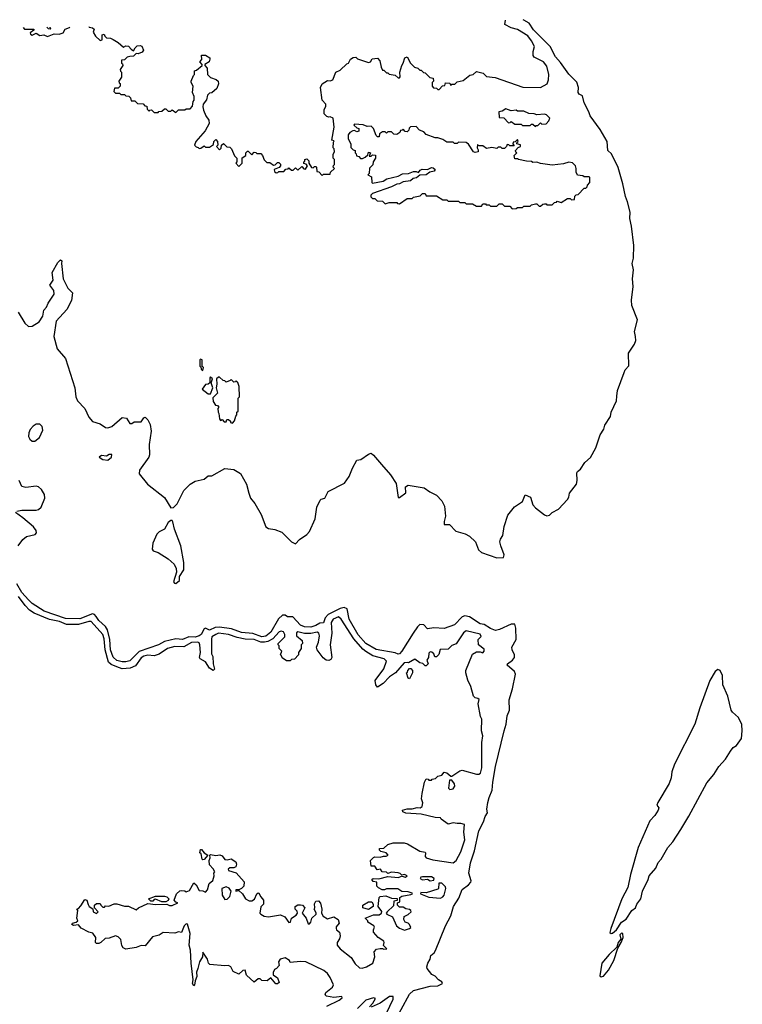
# Model space of a CAD drawing. Extents: x 2528690 to 2677062, y 911844 to 1023253.
# Tile 104 of 145: x 2604098 to 2609727, y 1015584 to 1023253. Entities that reach past the tile are written whole.
import ezdxf

# ---------------------------------------------------------------- set-up
doc = ezdxf.new("R2010")
doc.units = 0

msp = doc.modelspace()

# ---------------------------------------------------------------- linework, layer by layer
at = {"layer": '0CON10XD'}
for points in [[(2604085, 1020975.8), (2604138.3, 1020888.3), (2604165, 1020864), (2604195, 1020866.7), (2604249, 1020901), (2604277.7, 1020945), (2604285, 1020990.4), (2604306.4, 1021013.6), (2604318.4, 1021045), (2604365.2, 1021115), (2604363.4, 1021143.4), (2604333.3, 1021185), (2604358.2, 1021225), (2604351.6, 1021285), (2604395, 1021361.1), (2604415, 1021381.9), (2604426.7, 1021375), (2604423.5, 1021355), (2604435.4, 1021235.4), (2604472.7, 1021162.7), (2604508, 1021125), (2604501.2, 1021065), (2604465, 1020996.4), (2604382.2, 1020905), (2604364, 1020785), (2604390.1, 1020690.1), (2604453.8, 1020613.8), (2604526.4, 1020385), (2604534.7, 1020315), (2604547.5, 1020285), (2604604.5, 1020225), (2604636.1, 1020156.1), (2604665, 1020122.9), (2604723.8, 1020105), (2604765, 1020075.7), (2604785, 1020073.1), (2604815, 1020084.4), (2604895, 1020155.7), (2604928.8, 1020148.8), (2604955, 1020107.5), (2604971.7, 1020108.3), (2604988.3, 1020121.7), (2605045, 1020120), (2605065, 1020152.5), (2605075, 1020157.5), (2605095, 1020136.7), (2605115, 1020100), (2605122.1, 1020047.9), (2605105.7, 1019945), (2605110, 1019865), (2605102.5, 1019845), (2605030.8, 1019745), (2605028.2, 1019715), (2605094.4, 1019634.4), (2605225, 1019531.3), (2605275, 1019451.1), (2605295, 1019453.6), (2605325, 1019481.1), (2605377, 1019585), (2605425, 1019635.7), (2605465, 1019657.5), (2605535.3, 1019674.7), (2605565, 1019700), (2605595, 1019700.8), (2605695, 1019756.6), (2605765, 1019750.4), (2605817.4, 1019717.4), (2605865.4, 1019635.4), (2605881.3, 1019565), (2605895.9, 1019525), (2605929.1, 1019485), (2605978, 1019398), (2606015, 1019302.3), (2606035, 1019289), (2606085, 1019281.1), (2606140.8, 1019260.8), (2606215, 1019187.1), (2606245, 1019171.2), (2606277.5, 1019205), (2606335, 1019243.3), (2606355, 1019267.5), (2606398.2, 1019365), (2606412.7, 1019455), (2606438.7, 1019511.3), (2606445, 1019518.5), (2606475, 1019526.7), (2606501.5, 1019578.5), (2606627.7, 1019642.3), (2606664.2, 1019695), (2606689.1, 1019760.9), (2606725, 1019821.2), (2606755, 1019827.5), (2606815, 1019869.2), (2606835, 1019876.8), (2606855, 1019862.3), (2606915, 1019788.7), (2606985, 1019708.8), (2607029.3, 1019639.3), (2607045, 1019532.5), (2607055, 1019531.2), (2607105, 1019568.8), (2607103.5, 1019615), (2607125, 1019628.1), (2607247.5, 1019607.5), (2607292.2, 1019575), (2607345, 1019548.9), (2607386.8, 1019506.8), (2607407.8, 1019465), (2607414.3, 1019385), (2607404, 1019344), (2607405, 1019322), (2607445, 1019322.2), (2607495, 1019270.4), (2607569.1, 1019249.1), (2607600.3, 1019230.3), (2607648, 1019185), (2607672.8, 1019125), (2607694.2, 1019104.2), (2607815, 1019062.6), (2607865.7, 1019065), (2607870.5, 1019085), (2607844.7, 1019155), (2607839.1, 1019185), (2607842.6, 1019207.4), (2607861.4, 1019235), (2607870.8, 1019305), (2607899.5, 1019395), (2607951.9, 1019458.1), (2608015, 1019501.4), (2608035, 1019553.3), (2608077.5, 1019535), (2608096.2, 1019475), (2608115, 1019450.5), (2608185, 1019395.8), (2608205, 1019388), (2608225, 1019393.3), (2608246.4, 1019413.6), (2608295, 1019440), (2608363.8, 1019515), (2608376.2, 1019535), (2608380, 1019565), (2608436, 1019635), (2608440.8, 1019665), (2608437, 1019723), (2608442.5, 1019735), (2608465, 1019752.5), (2608500, 1019805), (2608545, 1019842.5), (2608585, 1019917.5), (2608619.3, 1020020.7), (2608648, 1020065), (2608655.8, 1020094.2), (2608698.8, 1020161.2), (2608706, 1020195), (2608745.8, 1020284.2), (2608749.5, 1020320.5), (2608754.5, 1020365), (2608806, 1020505), (2608815, 1020526.7), (2608841.7, 1020558.3), (2608840.6, 1020655), (2608886.2, 1020725), (2608896.1, 1020753.9), (2608896, 1020785), (2608886.2, 1020825), (2608909.2, 1020915), (2608866.9, 1021026.9), (2608862.4, 1021067.6), (2608876.6, 1021175), (2608871.1, 1021235), (2608878, 1021305), (2608870, 1021355), (2608879.6, 1021395), (2608881.8, 1021495), (2608864.1, 1021645), (2608850.8, 1021705), (2608853.6, 1021755), (2608833.7, 1021835), (2608815.8, 1021875), (2608796.9, 1021975), (2608760.9, 1022100.9), (2608708, 1022208), (2608680, 1022235), (2608673.8, 1022305), (2608618.2, 1022398.2), (2608541.4, 1022505), (2608532.2, 1022535), (2608494.7, 1022605), (2608480.6, 1022660.6), (2608455, 1022673.1), (2608447.5, 1022685), (2608450, 1022725), (2608437.3, 1022767.3), (2608375, 1022830), (2608310.7, 1022920.7), (2608270.9, 1022965), (2608231.1, 1023045), (2608100.5, 1023175), (2608067.5, 1023225), (2608025, 1023248.2), (2608020, 1023253.1)], [(2604636, 1023200.6), (2604640, 1023195), (2604665, 1023190), (2604678.3, 1023178.3), (2604670, 1023155), (2604687.5, 1023125), (2604725, 1023090), (2604740, 1023095), (2604740, 1023135), (2604755, 1023140), (2604760, 1023125), (2604773, 1023113), (2604805, 1023110), (2604825, 1023100), (2604865, 1023076.7), (2604905, 1023040), (2604925, 1023050), (2604945, 1023046.2), (2604965, 1023022.5), (2604985, 1023010), (2604997.5, 1023035), (2605011.7, 1023048.3), (2605035, 1023053.3), (2605048, 1023048), (2605062.5, 1023015), (2605050.7, 1022999.3), (2605021.7, 1022988.3), (2605005, 1022990), (2604985, 1022970), (2604955, 1022967.5), (2604935, 1022960), (2604915, 1022940), (2604891.7, 1022938.3), (2604890, 1022915), (2604898.3, 1022908.3), (2604900, 1022895), (2604880, 1022865), (2604881.7, 1022851.7), (2604890, 1022845), (2604890, 1022805), (2604870, 1022775), (2604871.7, 1022761.7), (2604880, 1022755), (2604880, 1022735), (2604865, 1022720), (2604835, 1022720), (2604830, 1022695), (2604845, 1022680), (2604875, 1022680), (2604885, 1022670), (2604915, 1022670), (2604925, 1022660), (2604948.3, 1022658.3), (2604960, 1022645), (2604965, 1022620), (2604995, 1022620), (2605015, 1022600), (2605058.3, 1022598.3), (2605071.7, 1022581.7), (2605088.3, 1022578.3), (2605090, 1022555), (2605105, 1022540), (2605111.7, 1022548.3), (2605125, 1022550), (2605145, 1022530), (2605175, 1022530), (2605181.7, 1022538.3), (2605205, 1022540), (2605225, 1022560), (2605235, 1022560), (2605255, 1022540), (2605275, 1022540), (2605285, 1022550), (2605315, 1022530), (2605335, 1022550), (2605385, 1022550), (2605395, 1022560), (2605425, 1022560), (2605445, 1022580), (2605450, 1022615), (2605457.5, 1022625), (2605457.5, 1022655), (2605442.5, 1022685), (2605450, 1022735), (2605433, 1022763), (2605432.5, 1022775), (2605451.7, 1022818.3), (2605460, 1022825), (2605460, 1022855), (2605475, 1022860), (2605520, 1022895), (2605520, 1022905), (2605500, 1022925), (2605517, 1022943), (2605515, 1022977.5), (2605545, 1022976.2), (2605577.5, 1022955), (2605580, 1022945), (2605572.5, 1022925), (2605540, 1022905), (2605540, 1022895), (2605556.7, 1022875), (2605560, 1022825), (2605583.9, 1022803.9), (2605627.1, 1022787.1), (2605643.8, 1022773.8), (2605646.4, 1022753.6), (2605633.6, 1022716.4), (2605595, 1022682.5), (2605575, 1022680), (2605560, 1022665), (2605551.7, 1022628.3), (2605527.5, 1022595), (2605523.3, 1022575), (2605528.3, 1022548.3), (2605547.5, 1022505), (2605571.7, 1022471.7), (2605572.5, 1022445), (2605543.6, 1022386.4), (2605470, 1022305), (2605460, 1022275), (2605471.7, 1022261.7), (2605488.3, 1022258.3), (2605495, 1022250), (2605508.3, 1022251.7), (2605535, 1022270), (2605545, 1022260), (2605575, 1022260), (2605608.3, 1022281.7), (2605610, 1022305), (2605625, 1022320), (2605637.5, 1022305), (2605640, 1022275), (2605630, 1022265), (2605655, 1022240), (2605667, 1022253), (2605670, 1022275), (2605685, 1022290), (2605711.7, 1022261.7), (2605735, 1022260), (2605748.3, 1022248.3), (2605771.7, 1022191.7), (2605790, 1022175), (2605790, 1022145), (2605780, 1022135), (2605805, 1022110), (2605830, 1022135), (2605831.7, 1022178.3), (2605860, 1022195), (2605860, 1022215), (2605871.7, 1022228.3), (2605878.3, 1022228.3), (2605905, 1022200), (2605925, 1022220), (2605938.3, 1022218.3), (2605945, 1022210), (2605975, 1022210), (2605990, 1022195), (2606001.7, 1022161.7), (2606021.7, 1022141.7), (2606045, 1022140), (2606075, 1022120), (2606088.3, 1022121.7), (2606105, 1022140), (2606115, 1022140), (2606128.3, 1022128.3), (2606130, 1022115), (2606118.3, 1022101.7), (2606080, 1022085), (2606081.7, 1022071.7), (2606095, 1022060), (2606108.3, 1022061.7), (2606115, 1022070), (2606155, 1022070), (2606171.7, 1022088.3), (2606188.3, 1022091.7), (2606195, 1022100), (2606215, 1022080), (2606228.3, 1022081.7), (2606245, 1022100), (2606265, 1022080), (2606295, 1022110), (2606311.7, 1022091.7), (2606325, 1022090), (2606340, 1022115), (2606328.3, 1022128.3), (2606311.7, 1022131.7), (2606310, 1022145), (2606318.3, 1022151.7), (2606320, 1022165), (2606335, 1022170), (2606350, 1022155), (2606350, 1022135), (2606371.7, 1022101.7), (2606385, 1022100), (2606395, 1022110), (2606405, 1022110), (2606410, 1022105), (2606411.7, 1022071.7), (2606428.3, 1022068.3), (2606455, 1022040), (2606465, 1022050), (2606515, 1022050), (2606520, 1022065), (2606550, 1022095), (2606540, 1022105), (2606541.7, 1022118.3), (2606550, 1022125), (2606550, 1022165), (2606540, 1022175), (2606540, 1022205), (2606550, 1022225), (2606547, 1022247), (2606540, 1022255), (2606541.7, 1022298.3), (2606548.3, 1022308.3), (2606530, 1022315), (2606547.5, 1022415), (2606540, 1022485), (2606516.7, 1022496.7), (2606505, 1022493.3), (2606489.3, 1022499.3), (2606470.5, 1022520.5), (2606468.3, 1022551.7), (2606481.7, 1022578.3), (2606482.5, 1022595), (2606453.3, 1022625), (2606440, 1022725), (2606455, 1022752.5), (2606495, 1022780), (2606515, 1022777.5), (2606536.4, 1022783.6), (2606560, 1022845), (2606595, 1022860), (2606645, 1022910), (2606660, 1022915), (2606673.6, 1022946.4), (2606695, 1022957.5), (2606715, 1022960), (2606728.3, 1022948.3), (2606815, 1022920), (2606830, 1022925), (2606843, 1022947), (2606885, 1022952.5), (2606903.6, 1022933.6), (2606913, 1022883), (2606925, 1022860), (2606935, 1022860), (2606955, 1022840), (2606965, 1022840), (2606975, 1022830), (2607021.7, 1022821.7), (2607045, 1022800), (2607055, 1022800), (2607061.7, 1022808.3), (2607060, 1022845), (2607073.3, 1022895), (2607085.9, 1022914.1), (2607097.5, 1022955), (2607115, 1022962.5), (2607142.5, 1022915), (2607173.6, 1022883.6), (2607200, 1022875), (2607215, 1022860), (2607225, 1022860), (2607243, 1022843), (2607255, 1022840), (2607291.7, 1022801.7), (2607318.3, 1022798.3), (2607320, 1022775), (2607310, 1022765), (2607310, 1022735), (2607321.7, 1022721.7), (2607345, 1022720), (2607355, 1022710), (2607365, 1022710), (2607391.7, 1022738.3), (2607408.3, 1022741.7), (2607415, 1022760), (2607448.3, 1022758.3), (2607455, 1022740), (2607465, 1022750), (2607488.3, 1022751.7), (2607505, 1022770), (2607551.7, 1022778.3), (2607605, 1022820), (2607630, 1022825), (2607655, 1022850), (2607707, 1022837), (2607735, 1022810), (2607801.7, 1022801.7), (2608016.4, 1022726.4), (2608155, 1022723.8), (2608206.4, 1022753.6), (2608217.5, 1022785), (2608220, 1022825), (2608205, 1022890), (2608177.5, 1022925), (2608105, 1022960), (2608097.5, 1022975), (2608097.5, 1023005), (2608107, 1023043), (2608085, 1023088.5), (2608055, 1023126.3), (2607975, 1023177.3), (2607925, 1023189.6), (2607876.5, 1023215), (2607882.3, 1023250.4)], [(2604125, 1023192.8), (2604135, 1023180), (2604208.3, 1023178.3), (2604208.3, 1023171.7), (2604178.3, 1023151.7), (2604180.7, 1023140.7), (2604195, 1023132.5), (2604225, 1023147.5), (2604255, 1023131.2), (2604286.1, 1023136.1), (2604315, 1023122.5), (2604367, 1023143), (2604405, 1023140), (2604435, 1023150), (2604451.7, 1023178.3), (2604486.7, 1023193.3), (2604489.2, 1023198.4)], [(2604331.1, 1023196), (2604331.7, 1023191.7), (2604340, 1023185), (2604335, 1023180), (2604321.7, 1023181.7), (2604307.7, 1023195.6)], [(2608115, 1022420), (2608121.7, 1022428.3), (2608135, 1022430), (2608155, 1022450), (2608165, 1022440), (2608198.3, 1022441.7), (2608220, 1022465), (2608227.5, 1022485), (2608201.7, 1022511.7), (2608185, 1022516.7), (2608125, 1022512.5), (2608105, 1022520), (2608065, 1022522.5), (2608025, 1022540), (2607975, 1022540), (2607965, 1022547.5), (2607925, 1022542.5), (2607885, 1022557.5), (2607855, 1022540), (2607830, 1022535), (2607831.7, 1022491.7), (2607868.3, 1022488.3), (2607905, 1022450), (2607918.3, 1022451.7), (2607925, 1022460), (2607955, 1022440), (2608005, 1022440), (2608015, 1022430), (2608075, 1022430), (2608085, 1022440), (2608095, 1022440), (2608115, 1022420)], [(2607935, 1021780), (2607965, 1021782.5), (2607975, 1021790), (2608015, 1021790), (2608025, 1021800), (2608075, 1021800), (2608085, 1021810), (2608115, 1021820), (2608125, 1021820), (2608145, 1021800), (2608155, 1021800), (2608173, 1021817), (2608185, 1021820), (2608198.3, 1021818.3), (2608205, 1021810), (2608245, 1021810), (2608265, 1021830), (2608278.3, 1021831.7), (2608285, 1021840), (2608315, 1021830), (2608365, 1021860), (2608385, 1021860), (2608395, 1021850), (2608418.3, 1021851.7), (2608421.7, 1021878.3), (2608431.7, 1021888.3), (2608448.3, 1021891.7), (2608495, 1021940), (2608508.3, 1021941.7), (2608518.3, 1021951.7), (2608520, 1021965), (2608540, 1021985), (2608540, 1022025), (2608535, 1022030), (2608495, 1022030), (2608485, 1022037.5), (2608441.7, 1022041.7), (2608432.5, 1022065), (2608433.3, 1022095), (2608426.7, 1022115), (2608405, 1022137.5), (2608375, 1022142.5), (2608335, 1022130), (2608245, 1022120), (2608155, 1022132.5), (2608125, 1022142.5), (2608095, 1022140), (2608085, 1022147.5), (2608045, 1022150), (2607983, 1022163), (2607975, 1022170), (2607955, 1022170), (2607950, 1022195), (2607970, 1022215), (2607961.7, 1022221.7), (2607960, 1022235), (2607981.7, 1022258.3), (2608000, 1022265), (2607998.3, 1022278.3), (2607970, 1022285), (2607971.7, 1022298.3), (2607980, 1022305), (2607975, 1022320), (2607958.3, 1022301.7), (2607941.7, 1022298.3), (2607940, 1022285), (2607948.3, 1022271.7), (2607915, 1022270), (2607908.3, 1022278.3), (2607895, 1022280), (2607890, 1022265), (2607875, 1022250), (2607855, 1022250), (2607845, 1022260), (2607825, 1022260), (2607815, 1022250), (2607775, 1022257.5), (2607735, 1022250), (2607705, 1022270), (2607675, 1022270), (2607665, 1022280), (2607660, 1022255), (2607670, 1022240), (2607668.8, 1022225), (2607645, 1022218.6), (2607632, 1022225), (2607595, 1022282.5), (2607575, 1022296.7), (2607515, 1022300), (2607505, 1022290), (2607485, 1022290), (2607475, 1022300), (2607425, 1022300), (2607395, 1022320), (2607355, 1022332.5), (2607335, 1022332.5), (2607265, 1022360), (2607245, 1022380), (2607211.7, 1022391.7), (2607185, 1022420), (2607141.7, 1022418.3), (2607131.7, 1022408.3), (2607128.3, 1022391.7), (2607115, 1022380), (2607101.7, 1022381.7), (2607085, 1022400), (2607078.3, 1022391.7), (2607065, 1022390), (2607060, 1022375), (2607035, 1022360), (2607011.7, 1022361.7), (2606995, 1022380), (2606965, 1022380), (2606955, 1022370), (2606945, 1022380), (2606925, 1022380), (2606900, 1022365), (2606898.3, 1022341.7), (2606885, 1022340), (2606875, 1022350), (2606853.3, 1022405), (2606835, 1022422.5), (2606805, 1022420), (2606773, 1022433), (2606705, 1022440), (2606701.7, 1022431.7), (2606725, 1022410), (2606740, 1022405), (2606740, 1022385), (2606725, 1022380), (2606705, 1022390), (2606693, 1022387), (2606670, 1022375), (2606657.5, 1022355), (2606657.5, 1022325), (2606677, 1022287), (2606678.3, 1022258.3), (2606695, 1022240), (2606710, 1022235), (2606710, 1022215), (2606718.3, 1022208.3), (2606721.7, 1022191.7), (2606738.3, 1022188.3), (2606753, 1022173), (2606767, 1022173), (2606788.3, 1022181.7), (2606808.3, 1022201.7), (2606815, 1022220), (2606830, 1022215), (2606820, 1022190), (2606835, 1022190), (2606845, 1022200), (2606868.3, 1022198.3), (2606870, 1022175), (2606850, 1022145), (2606848.3, 1022121.7), (2606823, 1022097), (2606820, 1022055), (2606810, 1022045), (2606838.3, 1022028.3), (2606840, 1021985), (2606845, 1021980), (2606930, 1021995), (2606956.7, 1022013.3), (2607045.8, 1022034.2), (2607078.8, 1022051.2), (2607126, 1022054), (2607165, 1022070.8), (2607185, 1022070.8), (2607205, 1022062.5), (2607218.3, 1022081.7), (2607231.9, 1022088.1), (2607275, 1022086.2), (2607305, 1022103.1), (2607319.6, 1022099.6), (2607333.8, 1022085), (2607327.5, 1022072.5), (2607293.3, 1022066.7), (2607264.1, 1022045.9), (2607215, 1022042.5), (2607188.8, 1022021.2), (2607163, 1022017), (2607141.7, 1021998.3), (2607085, 1021990), (2607056.4, 1021973.6), (2607035, 1021972.5), (2606995, 1021952.5), (2606845, 1021900), (2606833, 1021887), (2606833, 1021873), (2606845, 1021860), (2606865, 1021860), (2606881.7, 1021841.7), (2606925, 1021840), (2606945, 1021820), (2606975, 1021830), (2607035, 1021830), (2607041.7, 1021821.7), (2607055, 1021820), (2607115, 1021860), (2607155, 1021860), (2607165, 1021870), (2607218.3, 1021881.7), (2607235, 1021900), (2607255, 1021900), (2607265, 1021880), (2607345, 1021880), (2607395, 1021850), (2607425, 1021850), (2607435, 1021840), (2607515, 1021840), (2607525, 1021830), (2607565, 1021830), (2607575, 1021820), (2607625, 1021820), (2607655, 1021800), (2607695, 1021800), (2607705, 1021820), (2607725, 1021820), (2607731.7, 1021811.7), (2607755, 1021810), (2607765, 1021800), (2607815, 1021800), (2607831.7, 1021818.3), (2607855, 1021820), (2607875, 1021800), (2607915, 1021800), (2607935, 1021780)], [(2605525, 1020520), (2605530, 1020545), (2605520, 1020555), (2605520, 1020605), (2605505, 1020610), (2605500, 1020605), (2605500, 1020555), (2605508.3, 1020548.3), (2605511.7, 1020531.7), (2605525, 1020520)], [(2605585, 1020340), (2605602.5, 1020385), (2605590, 1020425), (2605600, 1020455), (2605585, 1020470), (2605580, 1020465), (2605580, 1020425), (2605567, 1020413), (2605545, 1020412.5), (2605520, 1020375), (2605565, 1020340), (2605585, 1020340)], [(2605755, 1020110), (2605771.7, 1020128.3), (2605780, 1020165), (2605790, 1020175), (2605790, 1020195), (2605800, 1020205), (2605800, 1020305), (2605810, 1020315), (2605807, 1020397), (2605797, 1020427), (2605785, 1020440), (2605778.3, 1020431.7), (2605765, 1020430), (2605745, 1020450), (2605738.3, 1020441.7), (2605705, 1020430), (2605695, 1020440), (2605681.7, 1020441.7), (2605655, 1020470), (2605645, 1020470), (2605630, 1020455), (2605633.3, 1020415), (2605627.5, 1020385), (2605637.5, 1020345), (2605603, 1020307), (2605605, 1020280), (2605621.7, 1020251.7), (2605638.3, 1020248.3), (2605650, 1020235), (2605640, 1020225), (2605643, 1020197), (2605650, 1020185), (2605653, 1020143), (2605661.7, 1020131.7), (2605675, 1020140), (2605691.7, 1020121.7), (2605705, 1020120), (2605711.7, 1020138.3), (2605725, 1020140), (2605740, 1020125), (2605740, 1020115), (2605755, 1020110)], [(2604215, 1019971.3), (2604250.6, 1019999.4), (2604277.3, 1020055), (2604273.3, 1020083.3), (2604255, 1020101.4), (2604225, 1020101.4), (2604201.9, 1020088.1), (2604180, 1020060), (2604169.4, 1020035), (2604167.3, 1020007.3), (2604176.2, 1019986.2), (2604195, 1019971.5), (2604215, 1019971.3)], [(2604785, 1019822.5), (2604813.3, 1019845), (2604815, 1019866.7), (2604795, 1019866.2), (2604775, 1019853.3), (2604735, 1019857.5), (2604717.5, 1019845), (2604745, 1019826.2), (2604785, 1019822.5)], [(2604075, 1019425.4), (2604115, 1019431.8), (2604225, 1019432.5), (2604245, 1019437.8), (2604265.4, 1019455), (2604292.3, 1019525), (2604291.8, 1019555), (2604268, 1019595), (2604245, 1019614.7), (2604225, 1019620.4), (2604145, 1019610), (2604115, 1019616.7), (2604092.5, 1019665)], [(2604085.7, 1019155), (2604123, 1019205), (2604151.8, 1019228.2), (2604217.1, 1019242.9), (2604227.9, 1019255), (2604224.8, 1019275), (2604205, 1019301.8), (2604123, 1019373), (2604064.3, 1019415)], [(2605315, 1018862.9), (2605341.4, 1018885), (2605343.3, 1018915), (2605375, 1018967.5), (2605376.7, 1019025), (2605352.7, 1019155), (2605302.5, 1019285), (2605291.7, 1019341.7), (2605285, 1019351.4), (2605275, 1019351.8), (2605255, 1019335.6), (2605225, 1019285.4), (2605185, 1019262.9), (2605165.9, 1019245), (2605134, 1019175), (2605129.5, 1019129.5), (2605136.9, 1019116.9), (2605175, 1019102.2), (2605255, 1019053.4), (2605301.4, 1019011.4), (2605317.5, 1018977.5), (2605320.3, 1018949.7), (2605295.8, 1018875), (2605303.4, 1018863.4), (2605315, 1018862.9)], [(2607895, 1017830), (2607911.9, 1017875), (2607911.5, 1017955), (2607937.6, 1018042.4), (2607960, 1018155), (2607952.2, 1018175), (2607895.6, 1018225), (2607898.1, 1018235), (2607937.5, 1018265), (2607952.7, 1018285), (2607952.1, 1018305), (2607934.5, 1018344.5), (2607932.6, 1018365), (2607964.7, 1018425.3), (2607962.7, 1018515), (2607953.9, 1018543.9), (2607925, 1018544.5), (2607835, 1018503.2), (2607805, 1018496.6), (2607765, 1018511), (2607715, 1018541.1), (2607685, 1018547), (2607602.3, 1018602.3), (2607565, 1018610.3), (2607545, 1018601.9), (2607485, 1018540.6), (2607405, 1018511.7), (2607323.7, 1018516.3), (2607275, 1018508.5), (2607245, 1018540), (2607215, 1018541.5), (2607195.4, 1018524.6), (2607163.7, 1018475), (2607075, 1018333.9), (2607055, 1018314), (2607045, 1018310.6), (2607022.2, 1018322.2), (2606875, 1018346.8), (2606795, 1018394.6), (2606735, 1018462.4), (2606665.1, 1018585), (2606649.1, 1018665), (2606625, 1018674.6), (2606595, 1018667.1), (2606501.1, 1018618.9), (2606478, 1018595), (2606464.2, 1018555.8), (2606435, 1018553.5), (2606405, 1018534.7), (2606365, 1018520.6), (2606316.7, 1018525), (2606285, 1018535.9), (2606225, 1018602.7), (2606185, 1018602.2), (2606164.6, 1018614.6), (2606145, 1018615.2), (2606113.1, 1018586.9), (2606055, 1018483.1), (2606015, 1018451.1), (2605985, 1018447.1), (2605912.8, 1018472.8), (2605825, 1018478.9), (2605747.8, 1018507.8), (2605655, 1018522), (2605621.3, 1018518.7), (2605575, 1018497.5), (2605545, 1018512.5), (2605535, 1018508.6), (2605510.9, 1018465), (2605495.4, 1018455), (2605465, 1018444.7), (2605415, 1018446.9), (2605365, 1018426.1), (2605315, 1018429.6), (2605225, 1018410.6), (2605178, 1018385), (2605027.8, 1018332.2), (2604955, 1018258.9), (2604925, 1018250.9), (2604895, 1018251.9), (2604855, 1018262), (2604825, 1018286.9), (2604804.1, 1018345), (2604798.8, 1018425), (2604780.8, 1018500.8), (2604765, 1018527), (2604715, 1018572.4), (2604694.1, 1018605), (2604681.3, 1018621.3), (2604665, 1018626.6), (2604565.7, 1018585.7), (2604455, 1018590.2), (2604287.3, 1018645), (2604195, 1018706.1), (2604165, 1018733.7), (2604115, 1018790.6), (2604075, 1018858.4)], [(2604631.7, 1016361.7), (2604640, 1016345), (2604668.3, 1016328.3), (2604670, 1016305), (2604695, 1016292.5), (2604710, 1016305), (2604680, 1016335), (2604680, 1016355), (2604695, 1016370), (2604725, 1016370), (2604730, 1016355), (2604745, 1016340), (2604758.3, 1016341.7), (2604765, 1016350), (2604791.7, 1016348.3), (2604833.6, 1016366.4), (2604853, 1016367), (2604915, 1016347.5), (2604945, 1016347.5), (2605005, 1016320), (2605023.9, 1016336.1), (2605095, 1016370), (2605155, 1016361.2), (2605245, 1016363.3), (2605265, 1016353.8), (2605285, 1016353.8), (2605330, 1016375), (2605315, 1016380), (2605300, 1016395), (2605320, 1016445), (2605345, 1016467.5), (2605358.3, 1016471.7), (2605385, 1016467.5), (2605395, 1016460), (2605420.7, 1016469.3), (2605455, 1016530), (2605472.5, 1016515), (2605495, 1016470), (2605525, 1016467.5), (2605545, 1016457.5), (2605561.2, 1016475), (2605573.3, 1016525), (2605601.7, 1016548.3), (2605612.5, 1016585), (2605610, 1016605), (2605617.5, 1016615), (2605605, 1016640), (2605575, 1016670), (2605573.3, 1016705), (2605582, 1016725), (2605577.5, 1016745), (2605585, 1016750), (2605625, 1016742.5), (2605657, 1016747), (2605675, 1016740), (2605695, 1016712.5), (2605715, 1016710), (2605745, 1016717.5), (2605780, 1016695), (2605787.5, 1016675), (2605782.5, 1016655), (2605765, 1016646.7), (2605734, 1016646), (2605722.7, 1016637.3), (2605724, 1016625), (2605785, 1016608.8), (2605847, 1016537), (2605842.5, 1016505), (2605825, 1016486.7), (2605805, 1016476.2), (2605780, 1016475), (2605780, 1016465), (2605805, 1016470), (2605833.3, 1016445), (2605857.5, 1016405), (2605885, 1016391.2), (2605905, 1016391.2), (2605927.7, 1016402.3), (2605944, 1016445), (2605955, 1016453.3), (2605960.7, 1016450.7), (2605975, 1016420), (2605997.5, 1016395), (2605997.5, 1016365), (2605977, 1016343), (2605969.2, 1016295), (2605976, 1016285), (2606001.5, 1016271.5), (2606035.7, 1016264.3), (2606129.7, 1016279.7), (2606162.5, 1016265), (2606195, 1016220), (2606207.5, 1016225), (2606214.1, 1016255.9), (2606251.7, 1016278.3), (2606262, 1016295), (2606258.3, 1016308.3), (2606242.5, 1016325), (2606243, 1016347), (2606265, 1016360), (2606285, 1016360), (2606300, 1016355), (2606320, 1016335), (2606299.2, 1016295), (2606328.8, 1016255), (2606345, 1016210), (2606355, 1016210), (2606365.9, 1016224.1), (2606374.2, 1016255.8), (2606406, 1016285), (2606407.3, 1016297.3), (2606392.5, 1016325), (2606397.5, 1016335), (2606393, 1016367), (2606405, 1016387.5), (2606425, 1016390), (2606441.7, 1016371.7), (2606452.5, 1016325), (2606448.6, 1016295), (2606461.8, 1016271.8), (2606495, 1016250), (2606545, 1016266), (2606577.5, 1016245), (2606586.7, 1016215), (2606562.7, 1016187.3), (2606562.5, 1016175), (2606566, 1016165), (2606590, 1016145), (2606593.6, 1016116.4), (2606588.8, 1016095), (2606570.8, 1016065), (2606570.8, 1016045), (2606594.2, 1016015), (2606679.1, 1015949.1), (2606710.4, 1015900.4), (2606745, 1015868.1), (2606765, 1015864.5), (2606800, 1015875), (2606848.8, 1015905), (2606863.3, 1015955), (2606858.3, 1015991.7), (2606877, 1016013), (2606905, 1016020), (2606925, 1016020), (2606935, 1016012.5), (2606957.5, 1016015), (2606932.5, 1016042.5), (2606937.5, 1016065), (2606933.3, 1016075), (2606890, 1016105), (2606852.5, 1016145), (2606853.3, 1016165), (2606862.5, 1016185), (2606857.5, 1016195), (2606810, 1016225), (2606810, 1016235), (2606790, 1016255), (2606855, 1016280), (2606898.3, 1016281.7), (2606916.7, 1016295), (2606917.7, 1016307.7), (2606890, 1016345), (2606897.5, 1016415), (2606905, 1016422.5), (2606949.5, 1016429.5), (2606995, 1016410), (2607038.3, 1016408.3), (2607038.3, 1016391.7), (2607011.7, 1016388.3), (2607008.3, 1016351.7), (2606960, 1016305), (2606953.3, 1016295), (2606956.7, 1016285), (2607002.5, 1016265), (2607033.3, 1016195), (2607055, 1016176.2), (2607095, 1016162.5), (2607135, 1016173.3), (2607145, 1016182.5), (2607135, 1016206.2), (2607125, 1016216.7), (2607100, 1016225), (2607090, 1016245), (2607091.7, 1016268.3), (2607125, 1016282.5), (2607146.7, 1016305), (2607143.3, 1016315), (2607135, 1016323.3), (2607105, 1016327.5), (2607085, 1016340), (2607055, 1016340), (2607040, 1016355), (2607040, 1016375), (2607058.3, 1016381.7), (2607060, 1016415), (2607075, 1016427.5), (2607145, 1016440), (2607157.5, 1016445), (2607155, 1016450), (2607125, 1016461.2), (2607075, 1016463.3), (2607043, 1016483), (2606955, 1016482.5), (2606940, 1016475), (2606920, 1016475), (2606891.7, 1016491.7), (2606880, 1016505), (2606880, 1016535), (2606851.7, 1016541.7), (2606840, 1016555), (2606850, 1016565), (2606895, 1016562.5), (2606965, 1016580), (2607045, 1016570.8), (2607075, 1016582.5), (2607103.6, 1016573.6), (2607116.7, 1016585), (2607095, 1016596.2), (2607075, 1016590), (2607062.5, 1016602.5), (2607045, 1016608.6), (2606995, 1016613.3), (2606965, 1016602.5), (2606955, 1016612.5), (2606920, 1016615), (2606907, 1016637), (2606881.7, 1016631.7), (2606865, 1016660), (2606835, 1016660), (2606830, 1016705), (2606855, 1016727.5), (2606865, 1016732.5), (2606905, 1016730), (2606931.7, 1016738.3), (2606953, 1016737), (2606967.5, 1016745), (2606953.6, 1016763.6), (2606910, 1016775), (2606900, 1016785), (2606901.7, 1016798.3), (2606935, 1016800), (2606965, 1016830), (2607007, 1016843), (2607093, 1016843), (2607117.5, 1016835), (2607215, 1016777.5), (2607255, 1016770), (2607260, 1016765), (2607256.7, 1016735), (2607265, 1016724), (2607315, 1016710.6), (2607475, 1016685.6), (2607497.1, 1016702.9), (2607535, 1016771.2), (2607565.4, 1016865), (2607557.1, 1016925), (2607563.8, 1016985), (2607535, 1016993.6), (2607505, 1016992.5), (2607473.5, 1016996.5), (2607435, 1016986), (2607380, 1017025), (2607375, 1017035.7), (2607335, 1017038.6), (2607225, 1017065.3), (2607105, 1017072.2), (2607082.6, 1017082.6), (2607078.8, 1017095), (2607115, 1017106.7), (2607155, 1017107.8), (2607195, 1017117.5), (2607217.5, 1017115), (2607233.3, 1017125), (2607237, 1017153), (2607227.5, 1017185), (2607232.5, 1017225), (2607250, 1017315), (2607265, 1017340), (2607278.3, 1017338.3), (2607285, 1017330), (2607305, 1017330), (2607311.7, 1017338.3), (2607337, 1017343), (2607355, 1017360), (2607385, 1017370), (2607405, 1017392.5), (2607425, 1017387.5), (2607455, 1017360), (2607465, 1017360), (2607525, 1017403.3), (2607545, 1017408.8), (2607655, 1017375.7), (2607675, 1017376.9), (2607686.4, 1017385), (2607696.9, 1017425), (2607696.6, 1017623.4), (2607705.6, 1017675.6), (2607694, 1017715), (2607696.7, 1017805), (2607687, 1017827), (2607670, 1017925), (2607677, 1017957), (2607667, 1017967), (2607645, 1017970), (2607633, 1017983), (2607611.7, 1018058.3), (2607588.3, 1018108.3), (2607572.5, 1018165), (2607572.5, 1018185), (2607625, 1018310), (2607655, 1018330), (2607685, 1018330), (2607705, 1018322.5), (2607716.4, 1018333.6), (2607715, 1018350), (2607672.5, 1018385), (2607670, 1018425), (2607691.7, 1018448.3), (2607685, 1018466.7), (2607575, 1018492.5), (2607555, 1018476.7), (2607498.3, 1018391.7), (2607465, 1018377.5), (2607435, 1018350), (2607373, 1018347), (2607361.7, 1018308.3), (2607345, 1018290), (2607331.7, 1018291.7), (2607322.5, 1018315), (2607307.7, 1018327.7), (2607295, 1018330), (2607285, 1018320), (2607282.5, 1018285), (2607270, 1018265), (2607280, 1018235), (2607265, 1018220), (2607255, 1018220), (2607237.5, 1018237.5), (2607215, 1018242.5), (2607175, 1018272.5), (2607127.5, 1018242.5), (2607115, 1018247.5), (2607092.5, 1018245), (2607024.6, 1018165.4), (2606978.8, 1018135), (2606928.3, 1018081.7), (2606885, 1018053.3), (2606871.2, 1018071.2), (2606866.2, 1018105), (2606935, 1018198), (2606955, 1018257.5), (2606938, 1018275), (2606847.7, 1018297.8), (2606795, 1018331.1), (2606769.8, 1018349.8), (2606699.4, 1018429.4), (2606603.1, 1018585), (2606580.9, 1018600.9), (2606540.6, 1018585), (2606525, 1018556.7), (2606530.4, 1018475), (2606517.1, 1018385), (2606530, 1018285), (2606521.2, 1018268.8), (2606507, 1018263), (2606485, 1018265.7), (2606462.1, 1018282.1), (2606415.4, 1018345.4), (2606410.8, 1018365), (2606425.6, 1018405.6), (2606431.8, 1018455), (2606427.5, 1018475), (2606415, 1018481.8), (2606365, 1018472), (2606315, 1018472.2), (2606265, 1018485.5), (2606255, 1018476.2), (2606253.8, 1018453.8), (2606298.3, 1018418.3), (2606300, 1018395), (2606290, 1018385), (2606290, 1018355), (2606270, 1018325), (2606270, 1018305), (2606238.3, 1018271.7), (2606215, 1018270), (2606205, 1018260), (2606175, 1018260), (2606141.7, 1018281.7), (2606138.3, 1018298.3), (2606130, 1018305), (2606140, 1018335), (2606120, 1018355), (2606120, 1018375), (2606110, 1018385), (2606110, 1018395), (2606163.3, 1018445), (2606161.9, 1018465), (2606152, 1018485), (2606135, 1018489.4), (2606118.8, 1018485), (2606068.9, 1018431.1), (2606029.9, 1018410.1), (2606005, 1018404.5), (2605975, 1018404.6), (2605924.4, 1018425.6), (2605855, 1018428.8), (2605791.5, 1018441.5), (2605725, 1018465.2), (2605645, 1018473.8), (2605625, 1018465.7), (2605595, 1018445.3), (2605592.1, 1018427.9), (2605591.8, 1018315), (2605601.8, 1018291.8), (2605605.6, 1018235.6), (2605616.2, 1018195), (2605605, 1018183.3), (2605575, 1018203.3), (2605545, 1018251.1), (2605504, 1018275), (2605499.2, 1018285), (2605506.2, 1018323.8), (2605501.4, 1018385), (2605495, 1018400), (2605485, 1018403.9), (2605435, 1018403.2), (2605375, 1018367.3), (2605305, 1018370.7), (2605250, 1018355), (2605185, 1018312.1), (2605145, 1018298.5), (2605095, 1018303.1), (2605065, 1018295.7), (2605045, 1018283.8), (2604998.5, 1018221.5), (2604957.9, 1018202.1), (2604895, 1018197.8), (2604853.3, 1018213.3), (2604809.8, 1018229.8), (2604788.2, 1018248.2), (2604762.4, 1018345), (2604755, 1018431.2), (2604745, 1018464.5), (2604655, 1018566.6), (2604635, 1018566.5), (2604555, 1018542.5), (2604462.7, 1018542.7), (2604407.1, 1018565), (2604331, 1018581), (2604210.3, 1018630.3), (2604173.4, 1018653.4), (2604139.9, 1018689.9), (2604089.4, 1018759.4)], [(2607135, 1018120), (2607123, 1018123), (2607110, 1018165), (2607118.3, 1018171.7), (2607120, 1018185), (2607135, 1018200), (2607145, 1018200), (2607157.5, 1018185), (2607157.5, 1018165), (2607135, 1018120)], [(2608705, 1016135.7), (2608715, 1016138.9), (2608745.9, 1016164.1), (2608785.4, 1016225), (2608822.6, 1016247.4), (2608865, 1016313.6), (2608894.6, 1016335), (2608906.2, 1016365), (2608935.7, 1016405), (2608950, 1016465), (2608993.8, 1016555), (2609000, 1016585), (2609052, 1016645), (2609072.2, 1016687.8), (2609095.4, 1016714.6), (2609147.5, 1016805), (2609185, 1016850), (2609247.5, 1016945), (2609310.5, 1017049.5), (2609450.2, 1017309.8), (2609505.5, 1017374.5), (2609543.8, 1017436.2), (2609595.4, 1017494.6), (2609635, 1017556.2), (2609655, 1017584), (2609681.4, 1017598.6), (2609721.1, 1017655), (2609726.8, 1017715), (2609722.3, 1017762.3), (2609698, 1017818), (2609650.2, 1017860.2), (2609641.1, 1017875), (2609614.7, 1017985), (2609575, 1018071.2), (2609573.1, 1018145), (2609555, 1018183.6), (2609535, 1018190.9), (2609515.5, 1018175), (2609473.6, 1018105), (2609396.9, 1017893.1), (2609358.1, 1017765), (2609199.4, 1017455), (2609177.1, 1017395), (2609172.9, 1017347.1), (2609156.4, 1017303.6), (2609068, 1017155), (2609062, 1017135), (2609076.2, 1017115), (2609072, 1017095), (2609046, 1017054), (2609007.2, 1017012.8), (2608915.5, 1016805), (2608854.5, 1016595), (2608835.5, 1016494.5), (2608787.8, 1016405), (2608702.5, 1016175), (2608694.6, 1016144.6), (2608705, 1016135.7)], [(2607004.7, 1015425), (2607135, 1015664.3), (2607165, 1015692), (2607295, 1015725.6), (2607355, 1015727.5), (2607390, 1015745), (2607385, 1015760), (2607360, 1015775), (2607333.6, 1015803.6), (2607307, 1015817), (2607271.7, 1015861.7), (2607270, 1015875), (2607276.7, 1015905), (2607296.2, 1015935), (2607301.2, 1015965), (2607326.7, 1015985), (2607337.7, 1016002.3), (2607415.5, 1016195), (2607455, 1016272), (2607476.7, 1016345), (2607518.6, 1016411.4), (2607545, 1016478.8), (2607595, 1016513.8), (2607611.2, 1016535), (2607613.8, 1016545), (2607596, 1016605), (2607609.6, 1016685), (2607641.6, 1016778.4), (2607675.5, 1016935), (2607710.8, 1017005), (2607724.1, 1017045.9), (2607742.5, 1017075), (2607737.5, 1017105), (2607744.4, 1017155), (2607754.4, 1017195), (2607778.7, 1017251.3), (2607782.5, 1017315), (2607805.4, 1017435), (2607870.6, 1017715), (2607888, 1017765), (2607895, 1017830)], [(2607448.3, 1017258.3), (2607475, 1017262.5), (2607487, 1017283), (2607485, 1017300), (2607465, 1017330), (2607445, 1017330), (2607438.3, 1017268.3), (2607448.3, 1017258.3)], [(2605525, 1016710), (2605520, 1016715), (2605510, 1016755), (2605500, 1016765), (2605505, 1016790), (2605515, 1016790), (2605533.8, 1016763.8), (2605563.3, 1016745), (2605535, 1016712.5), (2605525, 1016710)], [(2607295, 1016546.7), (2607325, 1016550), (2607326.2, 1016565), (2607305, 1016578.1), (2607235, 1016577.5), (2607223.3, 1016575), (2607217.5, 1016565), (2607235, 1016553.3), (2607275, 1016557.5), (2607295, 1016546.7)], [(2605695, 1016400), (2605715, 1016403.3), (2605733.3, 1016425), (2605743.8, 1016465), (2605729.7, 1016489.7), (2605705, 1016500), (2605672.5, 1016485), (2605674, 1016435), (2605695, 1016400)], [(2607375, 1016411.2), (2607395, 1016422), (2607403.1, 1016435), (2607417, 1016487), (2607415, 1016500), (2607385, 1016527.5), (2607361.7, 1016528.3), (2607360, 1016485), (2607355, 1016480), (2607265, 1016452.5), (2607222.5, 1016455), (2607220, 1016445), (2607285, 1016418), (2607375, 1016411.2)], [(2606490.9, 1015569.1), (2606586.2, 1015615), (2606610, 1015635), (2606607.5, 1015645), (2606545, 1015638), (2606487.5, 1015647.5), (2606478.3, 1015658.3), (2606482.5, 1015675), (2606535, 1015718.8), (2606542.5, 1015735), (2606515, 1015793.8), (2606495, 1015823.8), (2606466.2, 1015846.2), (2606325.8, 1015914.2), (2606285, 1015917.9), (2606205, 1015910), (2606200, 1015925), (2606165, 1015945.8), (2606127.5, 1015935), (2606112.5, 1015915), (2606120, 1015885), (2606098.3, 1015861.7), (2606083.6, 1015856.4), (2606073, 1015833), (2606073, 1015813), (2606105, 1015790), (2606120, 1015755), (2606105, 1015742.5), (2606093.6, 1015743.6), (2606055, 1015790), (2606025, 1015767.5), (2605985, 1015770), (2605971.7, 1015781.7), (2605955, 1015782.5), (2605925, 1015757.5), (2605865, 1015810), (2605855, 1015850), (2605835, 1015847.5), (2605805, 1015820), (2605760.7, 1015840.7), (2605742.5, 1015875), (2605725, 1015887.5), (2605695, 1015883.8), (2605580, 1015895), (2605567.5, 1015905), (2605560, 1015935), (2605525, 1015990), (2605522.5, 1015955), (2605498.8, 1015915), (2605484, 1015864), (2605475.8, 1015835), (2605478.3, 1015801.7), (2605463.3, 1015766.7), (2605458, 1015732), (2605455, 1015727.5), (2605442.9, 1015745), (2605450, 1015775), (2605432.7, 1015905), (2605427.5, 1016005), (2605417.5, 1016045), (2605425.3, 1016135), (2605405, 1016208), (2605395, 1016210.8), (2605380, 1016195), (2605357, 1016143), (2605335, 1016147.5), (2605305, 1016138.8), (2605215, 1016142.5), (2605185, 1016122.5), (2605131.7, 1016108.3), (2605075, 1016040), (2605045, 1016042.5), (2605005, 1016026.7), (2604925, 1016012.5), (2604903.6, 1016023.6), (2604893, 1016043), (2604885, 1016090), (2604865, 1016110), (2604845, 1016117.5), (2604795, 1016100), (2604763, 1016097), (2604730, 1016065), (2604715, 1016057.5), (2604695, 1016057.5), (2604687.5, 1016065), (2604691.2, 1016105), (2604667.3, 1016137.3), (2604635, 1016146.7), (2604576.4, 1016176.4), (2604555, 1016202.5), (2604517, 1016197), (2604502.5, 1016205), (2604510, 1016215), (2604537, 1016223), (2604550, 1016235), (2604542.5, 1016255), (2604550, 1016315), (2604541.7, 1016328.3), (2604555, 1016330), (2604575, 1016350), (2604605, 1016400), (2604620, 1016395), (2604631.7, 1016361.7)], [(2605235, 1016382.5), (2605205, 1016382.5), (2605155, 1016402.5), (2605145, 1016400), (2605135, 1016387.5), (2605118.3, 1016388.3), (2605100, 1016405), (2605155, 1016427.5), (2605226.4, 1016426.4), (2605245, 1016420), (2605260, 1016405), (2605255, 1016392.5), (2605235, 1016382.5)], [(2606815, 1016322.5), (2606770, 1016335), (2606770, 1016355), (2606815, 1016382.5), (2606841.7, 1016381.7), (2606850, 1016365), (2606850, 1016345), (2606815, 1016322.5)], [(2608627, 1015797), (2608645, 1015803.8), (2608685, 1015850), (2608727.1, 1015925), (2608758.3, 1016021.7), (2608784, 1016065), (2608798.1, 1016105), (2608795, 1016136.2), (2608785, 1016138.6), (2608773.8, 1016126.2), (2608779.5, 1016090.5), (2608760.6, 1016065), (2608750, 1016030), (2608688.7, 1015971.3), (2608633.5, 1015905), (2608617, 1015807), (2608627, 1015797)], [(2606823.3, 1015565), (2606847.9, 1015592.1), (2606868.3, 1015628.3), (2606853.6, 1015633.6), (2606793.3, 1015615), (2606729.4, 1015550.6)], [(2606955.6, 1015515), (2607007.5, 1015625), (2607007.5, 1015645), (2606978, 1015645), (2606906.3, 1015593.7), (2606835, 1015562)]]:
    msp.add_lwpolyline(points, dxfattribs=at)

doc.saveas('drawing.dxf')
